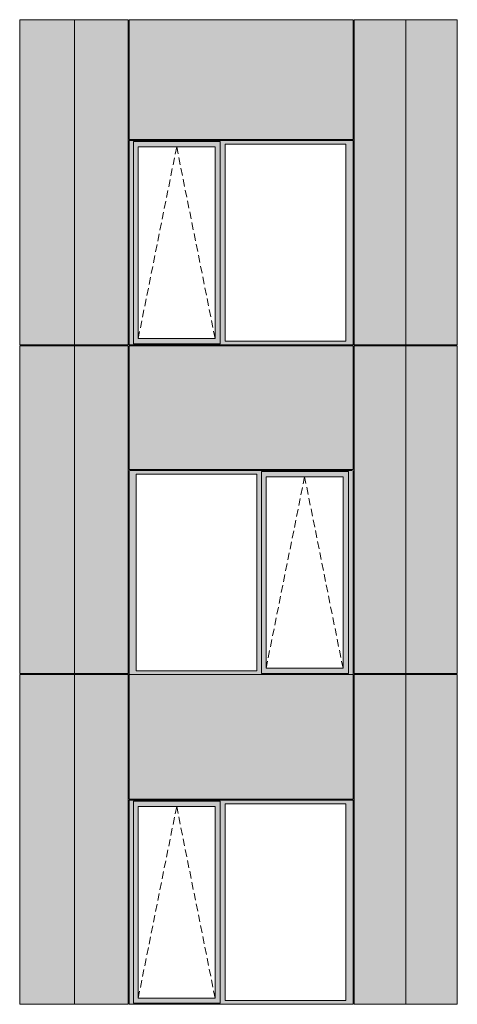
# Model space of a CAD drawing. Header units: millimetres. Extents: x -2957 to 755902, y -5565 to 302042.
# Tile 27 of 65: x 9572 to 13757, y 67648 to 77053. Entities that reach past the tile are written whole.
import ezdxf

# ---------------------------------------------------------------- set-up
doc = ezdxf.new("R2010")
doc.units = ezdxf.units.MM
doc.header["$MEASUREMENT"] = 0
doc.linetypes.add('OO_EOIAAY', pattern=[105.833361, 70.555568, -35.277793])
doc.layers.add('0_Ном._пера__1', color=7, linetype='Continuous', lineweight=0)
doc.layers.add('0_Ном._пера__120', color=7, linetype='Continuous', lineweight=0)
doc.layers.add('АР-Стены_внешние_.АР_Ном._пера__214', color=7, linetype='Continuous', lineweight=0, true_color=0xe2eaf1)

msp = doc.modelspace()

# ---------------------------------------------------------------- hatches: boundary and pattern name
at = {"layer": '0_Ном._пера__1', "linetype": 'Continuous', "lineweight": 0, "true_color": 0x000000}
for points in [[(10620.315, 75898.425), (10620.315, 75863.425), (10659.886, 75863.425), (10659.886, 75888.425), (11489.195, 75888.425), (11489.195, 75863.425), (11537.702, 75863.425), (12691.804, 75863.425), (12760.846, 75863.425), (12760.846, 75898.425)], [(10659.886, 75863.425), (10620.315, 75863.425), (10620.315, 73983.425), (10659.886, 73983.425)], [(11489.195, 75888.425), (10659.886, 75888.425), (10659.886, 75838.425), (10705.079, 75838.425), (11439.88, 75838.425), (11489.195, 75838.425)], [(10705.079, 75838.425), (10659.886, 75838.425), (10659.886, 74008.425), (10705.079, 74008.425)], [(11440.704, 75838.425), (11440.704, 74008.425), (11489.195, 74008.425), (11489.195, 75838.425)], [(11489.195, 75863.425), (11489.195, 73983.425), (11537.702, 73983.425), (11537.702, 75863.425)], [(12691.804, 75863.425), (12691.804, 73983.425), (12760.846, 73983.425), (12760.846, 75863.425)], [(10620.315, 73983.425), (10620.315, 73948.425), (12760.846, 73948.425), (12760.846, 73983.425), (12691.804, 73983.425), (11537.702, 73983.425), (11489.195, 73983.425), (11489.195, 73958.425), (10659.886, 73958.425), (10659.886, 73983.425)], [(10705.079, 74008.425), (10659.886, 74008.425), (10659.886, 73958.425), (11489.195, 73958.425), (11489.195, 74008.425), (11439.88, 74008.425)], [(10620.315, 72748.425), (10620.315, 72713.425), (10684.543, 72713.425), (11838.646, 72713.425), (11883.03, 72713.425), (11883.03, 72738.425), (12716.462, 72738.425), (12716.462, 72713.425), (12760.846, 72713.425), (12760.846, 72748.425)], [(10684.543, 72713.425), (10620.315, 72713.425), (10620.315, 70833.425), (10684.543, 70833.425)], [(11883.03, 72713.425), (11838.646, 72713.425), (11838.646, 70833.425), (11883.03, 70833.425)], [(11883.03, 72688.425), (11928.223, 72688.425), (12663.024, 72688.425), (12716.462, 72688.425), (12716.462, 72738.425), (11883.03, 72738.425)], [(12716.462, 70833.425), (12760.846, 70833.425), (12760.846, 72713.425), (12716.462, 72713.425)], [(11883.03, 72688.425), (11883.03, 70858.425), (11928.223, 70858.425), (11928.223, 72688.425)], [(12716.462, 72688.425), (12663.848, 72688.425), (12663.848, 70858.425), (12716.462, 70858.425)], [(10620.315, 70833.425), (10620.315, 70798.425), (12760.846, 70798.425), (12760.846, 70833.425), (12716.462, 70833.425), (12716.462, 70808.425), (11883.03, 70808.425), (11883.03, 70833.425), (11838.646, 70833.425), (10684.543, 70833.425)], [(11883.03, 70858.425), (11883.03, 70808.425), (12716.462, 70808.425), (12716.462, 70858.425), (12663.024, 70858.425), (11928.223, 70858.425)], [(10620.315, 69598.425), (10620.315, 69563.425), (10659.886, 69563.425), (10659.886, 69588.425), (11489.195, 69588.425), (11489.195, 69563.425), (11537.702, 69563.425), (12691.804, 69563.425), (12760.846, 69563.425), (12760.846, 69598.425)], [(10659.886, 69563.425), (10620.315, 69563.425), (10620.315, 67683.425), (10659.886, 67683.425)], [(11489.195, 69588.425), (10659.886, 69588.425), (10659.886, 69538.425), (10705.079, 69538.425), (11439.88, 69538.425), (11489.195, 69538.425)], [(10705.079, 69538.425), (10659.886, 69538.425), (10659.886, 67708.425), (10705.079, 67708.425)], [(11440.704, 69538.425), (11440.704, 67708.425), (11489.195, 67708.425), (11489.195, 69538.425)], [(11489.195, 69563.425), (11489.195, 67683.425), (11537.702, 67683.425), (11537.702, 69563.425)], [(12691.804, 69563.425), (12691.804, 67683.425), (12760.846, 67683.425), (12760.846, 69563.425)], [(10620.315, 67683.425), (10620.315, 67648.425), (12760.846, 67648.425), (12760.846, 67683.425), (12691.804, 67683.425), (11537.702, 67683.425), (11489.195, 67683.425), (11489.195, 67658.425), (10659.886, 67658.425), (10659.886, 67683.425)], [(10705.079, 67708.425), (10659.886, 67708.425), (10659.886, 67658.425), (11489.195, 67658.425), (11489.195, 67708.425), (11439.88, 67708.425)]]:
    msp.add_hatch(color=18, dxfattribs=at).paths.add_polyline_path(points)
at = {"layer": 'АР-Стены_внешние_.АР_Ном._пера__214', "linetype": 'Continuous', "lineweight": 0, "true_color": 0xe5e8eb}
for points in [[(10095.61, 73948.425), (10095.61, 77053.425), (9571.889, 77053.425), (9571.889, 73948.425)], [(10095.61, 73948.425), (10235.792, 73948.425), (10235.792, 77053.425), (10095.61, 77053.425)], [(10235.792, 73948.425), (10610.315, 73948.425), (10610.315, 77053.425), (10235.792, 77053.425)], [(10620.315, 77053.425), (10620.315, 75908.425), (12760.846, 75908.425), (12760.846, 77053.425)], [(12770.846, 77053.425), (12770.846, 73948.425), (13265.647, 73948.425), (13265.647, 77053.425)], [(13265.647, 77053.425), (13265.647, 73948.425), (13757.129, 73948.425), (13757.129, 77053.425)], [(10095.61, 70808.425), (10095.61, 73938.425), (9571.889, 73938.425), (9571.889, 70808.425)], [(10235.792, 70808.425), (10235.792, 73938.425), (10095.61, 73938.425), (10095.61, 70808.425)], [(10610.315, 70808.425), (10610.315, 73938.425), (10235.792, 73938.425), (10235.792, 70808.425)], [(12760.846, 73938.425), (10620.315, 73938.425), (10620.315, 72758.425), (12760.846, 72758.425)], [(12770.846, 73938.425), (12770.846, 70808.425), (13265.647, 70808.425), (13265.647, 73938.425)], [(13757.129, 70808.425), (13757.129, 73938.425), (13265.647, 73938.425), (13265.647, 70808.425)], [(10095.61, 67648.425), (10095.61, 70798.425), (9571.889, 70798.425), (9571.889, 67648.425)], [(10095.61, 67648.425), (10235.792, 67648.425), (10235.792, 70798.425), (10095.61, 70798.425)], [(10235.792, 67648.425), (10610.315, 67648.425), (10610.315, 70798.425), (10235.792, 70798.425)], [(10620.315, 70798.425), (10620.315, 69608.425), (12760.846, 69608.425), (12760.846, 70798.425)], [(12770.846, 70798.425), (12770.846, 67648.425), (13265.647, 67648.425), (13265.647, 70798.425)], [(13265.647, 67648.425), (13757.129, 67648.425), (13757.129, 70798.425), (13265.647, 70798.425)]]:
    msp.add_hatch(color=254, dxfattribs=at).paths.add_polyline_path(points)

# ---------------------------------------------------------------- linework, layer by layer
at = {"layer": '0_Ном._пера__1', "color": 7, "linetype": 'Continuous', "lineweight": 0}
for p, q in [((9571.889, 75898.425), (9571.889, 77053.425)), ((9571.889, 77053.425), (10610.315, 77053.425)), ((10095.61, 67648.425), (10095.61, 77053.425)), ((10610.315, 73948.425), (10610.315, 77053.425)), ((10620.315, 75908.425), (10620.315, 77053.425)), ((10620.315, 77053.425), (12760.846, 77053.425)), ((12760.846, 75908.425), (12760.846, 77053.425)), ((12770.846, 77053.425), (12770.846, 75898.425)), ((12770.846, 77053.425), (13757.129, 77053.425)), ((13265.647, 77053.425), (13265.647, 73938.425)), ((13757.129, 73948.425), (13757.129, 77053.425)), ((9571.889, 73948.425), (9571.889, 75898.425)), ((12760.846, 75908.425), (10620.315, 75908.425)), ((10620.315, 75898.425), (10620.315, 73948.425)), ((12760.846, 75898.425), (10620.315, 75898.425)), ((12760.846, 73983.425), (12760.846, 75898.425)), ((12770.846, 73948.425), (12770.846, 75898.425)), ((10659.886, 75888.425), (11489.195, 75888.425)), ((10659.886, 75863.425), (10659.886, 75888.425)), ((10659.886, 75863.425), (10659.886, 73983.425)), ((10705.079, 74008.425), (10705.079, 75838.425)), ((10705.079, 75838.425), (10705.903, 75838.425)), ((11440.704, 75838.425), (10705.903, 75838.425)), ((11440.704, 74008.425), (11440.704, 75838.425)), ((11489.195, 75838.425), (11489.195, 75888.425)), ((11489.195, 74008.425), (11489.195, 75838.425)), ((11537.702, 73983.425), (11537.702, 75863.425)), ((11537.702, 75863.425), (12691.804, 75863.425)), ((12691.804, 75863.425), (12691.804, 73983.425)), ((9571.889, 73948.425), (10610.315, 73948.425)), ((9571.889, 72748.425), (9571.889, 73938.425)), ((9571.889, 70808.425), (9571.889, 73938.425)), ((10610.315, 73938.425), (9571.889, 73938.425)), ((10610.315, 70808.425), (10610.315, 73938.425)), ((10620.315, 73948.425), (12760.846, 73948.425)), ((10620.315, 72758.425), (10620.315, 73938.425)), ((10620.315, 73938.425), (12760.846, 73938.425)), ((10659.886, 73983.425), (10659.886, 73958.425)), ((11489.195, 73958.425), (10659.886, 73958.425)), ((10705.903, 74008.425), (10705.079, 74008.425)), ((10705.903, 74008.425), (11440.704, 74008.425)), ((11489.195, 73958.425), (11489.195, 74008.425)), ((12691.804, 73983.425), (11537.702, 73983.425)), ((12760.846, 73948.425), (12760.846, 73983.425)), ((12760.846, 73938.425), (12760.846, 72758.425)), ((12770.846, 73948.425), (13757.129, 73948.425)), ((12770.846, 72738.424), (12770.846, 73938.425)), ((13757.129, 73938.425), (12770.846, 73938.425)), ((13265.647, 73938.425), (13265.647, 67648.425)), ((13757.129, 70808.425), (13757.129, 73938.425)), ((9571.889, 70808.425), (9571.889, 72738.424)), ((10620.315, 72758.425), (12760.846, 72758.425)), ((10620.315, 70798.425), (10620.315, 72748.425)), ((10625.48, 72748.425), (12750.978, 72748.425)), ((10684.543, 72713.425), (10684.543, 70833.425)), ((11838.646, 72713.425), (10684.543, 72713.425)), ((11838.646, 70833.425), (11838.646, 72713.425)), ((12716.462, 72738.425), (11883.03, 72738.425)), ((11883.03, 72738.425), (11883.03, 72713.425)), ((11883.03, 72713.425), (11883.03, 70833.425)), ((12716.462, 72713.425), (12716.462, 72738.425)), ((12716.462, 72713.425), (12716.462, 70833.425)), ((12760.846, 72748.425), (12760.846, 70833.425)), ((12770.846, 72738.424), (12770.846, 70808.425)), ((11928.223, 72688.425), (11928.223, 70858.425)), ((11929.047, 72688.425), (11928.223, 72688.425)), ((11929.047, 72688.425), (12663.848, 72688.425)), ((12663.848, 72688.425), (12663.848, 70858.425)), ((10684.543, 70833.425), (11838.646, 70833.425)), ((11883.03, 70833.425), (11883.03, 70808.425)), ((11928.223, 70858.425), (11929.047, 70858.425)), ((12663.848, 70858.425), (11929.047, 70858.425)), ((12716.462, 70833.425), (12716.462, 70808.425)), ((12760.846, 70833.425), (12760.846, 70798.425)), ((10610.315, 70808.425), (9571.889, 70808.425)), ((9571.889, 69598.425), (9571.889, 70798.425)), ((10610.315, 70798.425), (9571.889, 70798.425)), ((9571.889, 67648.425), (9571.889, 70798.425)), ((10610.315, 67648.425), (10610.315, 70798.425)), ((10620.315, 69608.425), (10620.315, 70798.425)), ((10620.315, 69608.425), (10620.315, 70798.425)), ((12760.846, 70798.425), (10620.315, 70798.425)), ((10620.315, 70798.425), (12760.846, 70798.425)), ((11883.03, 70808.425), (12716.462, 70808.425)), ((12760.846, 70798.425), (12760.846, 69608.425)), ((13757.129, 70808.425), (12770.846, 70808.425)), ((12770.846, 70798.425), (12770.846, 67648.425)), ((12770.846, 70798.425), (13757.129, 70798.425)), ((13757.129, 67648.425), (13757.129, 70798.425)), ((10620.315, 69608.425), (12760.846, 69608.425)), ((10620.315, 69598.425), (10620.315, 67648.425)), ((12760.846, 69598.425), (10620.315, 69598.425)), ((12760.846, 67683.425), (12760.846, 69598.425)), ((10659.886, 69588.425), (11489.195, 69588.425)), ((10659.886, 69563.425), (10659.886, 69588.425)), ((10659.886, 69563.425), (10659.886, 67683.425)), ((10705.079, 67708.425), (10705.079, 69538.425)), ((10705.079, 69538.425), (10705.903, 69538.425)), ((11440.704, 69538.425), (10705.903, 69538.425)), ((11440.704, 67708.425), (11440.704, 69538.425)), ((11489.195, 69538.425), (11489.195, 69588.425)), ((11489.195, 67708.425), (11489.195, 69538.425)), ((11537.702, 67683.425), (11537.702, 69563.425)), ((11537.702, 69563.425), (12691.804, 69563.425)), ((12691.804, 69563.425), (12691.804, 67683.425)), ((10610.315, 67648.425), (9571.889, 67648.425)), ((9571.889, 67648.425), (10610.315, 67648.425)), ((10620.315, 67648.425), (12760.846, 67648.425)), ((10659.886, 67683.425), (10659.886, 67658.425)), ((11489.195, 67658.425), (10659.886, 67658.425)), ((10705.903, 67708.425), (10705.079, 67708.425)), ((10705.903, 67708.425), (11440.704, 67708.425)), ((11489.195, 67658.425), (11489.195, 67708.425)), ((12691.804, 67683.425), (11537.702, 67683.425)), ((12760.846, 67648.425), (12760.846, 67683.425)), ((12770.846, 67648.425), (13757.129, 67648.425)), ((12770.846, 67648.425), (13757.129, 67648.425))]:
    msp.add_line(p, q, dxfattribs=at)
at = {"layer": '0_Ном._пера__120', "color": 7, "linetype": 'OO_EOIAAY', "lineweight": 0}
for p, q in [((11073.304, 75838.425), (10705.903, 74008.425)), ((11440.704, 74008.425), (11073.304, 75838.425)), ((12296.448, 72688.425), (11928.223, 70858.425)), ((12663.848, 70858.425), (12296.448, 72688.425)), ((11073.304, 69538.425), (10705.903, 67708.425)), ((11440.704, 67708.425), (11073.304, 69538.425))]:
    msp.add_line(p, q, dxfattribs=at)

doc.saveas('drawing.dxf')
